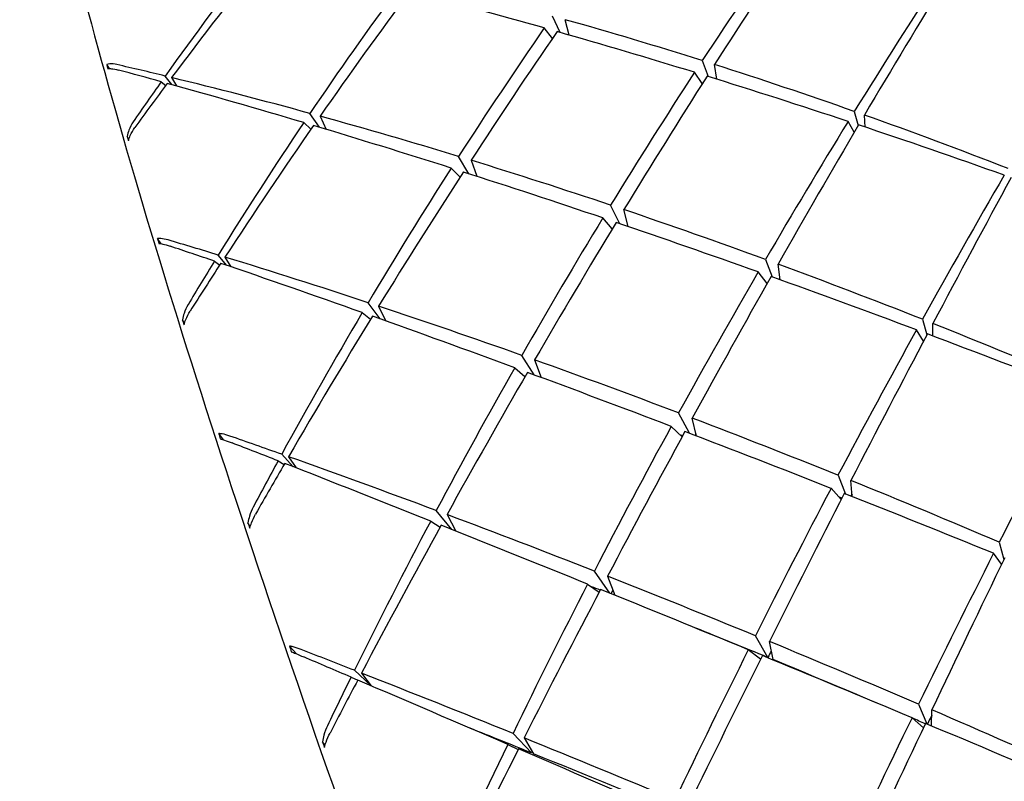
# Model space of a CAD drawing. Header units: inches. Extents: x 36 to 1719, y -84 to 1122.
# Tile 91 of 256: x 636.56 to 637.173, y 305.86 to 306.335. Entities that reach past the tile are written whole.
import ezdxf

# ---------------------------------------------------------------- set-up
doc = ezdxf.new("R2010")
doc.units = ezdxf.units.IN
doc.header["$LTSCALE"] = 48
doc.header["$MEASUREMENT"] = 0
doc.layers.add('Visible (ANSI)', color=7, linetype='Continuous', lineweight=30)

msp = doc.modelspace()

# ---------------------------------------------------------------- linework, layer by layer
at = {"layer": 'Visible (ANSI)'}
for p, q in [((636.89609, 306.3266), (636.89129, 306.33681)), ((636.90175, 306.32499), (636.89927, 306.33457)), ((636.89125, 306.32292), (636.88616, 306.32942)), ((636.98452, 306.30909), (636.98828, 306.29918)), ((636.61542, 306.30413), (636.61375, 306.30674)), ((636.98454, 306.29477), (636.97976, 306.30181)), ((636.99355, 306.29755), (636.99213, 306.30668)), ((636.64764, 306.29598), (636.65044, 306.29359)), ((636.65429, 306.29415), (636.65015, 306.29951)), ((636.65413, 306.29854), (636.65706, 306.29337)), ((637.07922, 306.27746), (637.0817, 306.26871)), ((636.74616, 306.26758), (636.74024, 306.27624)), ((636.74654, 306.27451), (636.75038, 306.26632)), ((637.07921, 306.26448), (637.07538, 306.27123)), ((637.08588, 306.26773), (637.08554, 306.27522)), ((636.73637, 306.27051), (636.74086, 306.26635)), ((636.62748, 306.26004), (636.62639, 306.26188)), ((636.83918, 306.23868), (636.83281, 306.24943)), ((636.84055, 306.24706), (636.84418, 306.23707)), ((636.82817, 306.2422), (636.83372, 306.23655)), ((636.93319, 306.20758), (636.92749, 306.2191)), ((636.93838, 306.20581), (636.93575, 306.21632)), ((636.92854, 306.20443), (636.92264, 306.21116)), ((636.64755, 306.19512), (636.64532, 306.19833)), ((636.68858, 306.18161), (636.68318, 306.18807)), ((636.68731, 306.1868), (636.69099, 306.18078)), ((637.02389, 306.18529), (637.02815, 306.1744)), ((636.68082, 306.18425), (636.68407, 306.18182)), ((637.03299, 306.17266), (637.03176, 306.1824)), ((637.02489, 306.17028), (637.01938, 306.17753)), ((636.78399, 306.1483), (636.7765, 306.15841)), ((636.78302, 306.15625), (636.78761, 306.147)), ((636.77285, 306.15225), (636.77802, 306.14811)), ((636.66214, 306.14563), (636.66085, 306.14767)), ((637.12163, 306.14805), (637.12435, 306.1383)), ((637.12806, 306.13768), (637.12814, 306.14546)), ((637.12234, 306.13448), (637.11798, 306.14146)), ((636.87996, 306.11343), (636.87219, 306.12563)), ((636.8678, 306.11792), (636.87414, 306.11237)), ((636.88017, 306.12279), (636.88424, 306.11184)), ((636.97653, 306.07709), (636.96984, 306.08979)), ((636.97196, 306.07484), (636.96524, 306.0814)), ((636.98096, 306.07539), (636.97835, 306.08655)), ((636.68647, 306.07305), (636.68347, 306.07695)), ((636.72984, 306.0563), (636.72267, 306.06404)), ((636.72694, 306.06253), (636.73158, 306.05562)), ((636.72045, 306.05997), (636.72413, 306.05769)), ((637.06906, 306.05097), (637.0738, 306.03928)), ((637.07791, 306.03766), (637.07714, 306.04771)), ((637.07103, 306.03579), (637.06477, 306.04284)), ((636.82852, 306.01728), (636.8189, 306.029)), ((636.82561, 306.02649), (636.83111, 306.01624)), ((636.7031, 306.01917), (636.70162, 306.02136)), ((636.81545, 306.02249), (636.8213, 306.01867)), ((637.16944, 306.00927), (637.17234, 305.99856)), ((637.1709, 305.99558), (637.16596, 306.00241)), ((636.92699, 305.97763), (636.91735, 305.99131)), ((636.91318, 305.98323), (636.92037, 305.97821)), ((636.92556, 305.98809), (636.93002, 305.97639)), ((637.02538, 305.93752), (637.01761, 305.95109)), ((637.02861, 305.93619), (637.02633, 305.9475)), ((636.73185, 305.93981), (636.72753, 305.94467)), ((637.02085, 305.93652), (637.01322, 305.94235)), ((636.77809, 305.92003), (636.76794, 305.92955)), ((636.77233, 305.92783), (636.77847, 305.91987)), ((636.76583, 305.92528), (636.76997, 305.92336)), ((637.11925, 305.90845), (637.12446, 305.89613)), ((637.12737, 305.89491), (637.12752, 305.9049)), ((637.12227, 305.89383), (637.11514, 305.90003)), ((636.74965, 305.88285), (636.74799, 305.8851)), ((636.8782, 305.87811), (636.86672, 305.89022)), ((636.8736, 305.88744), (636.87953, 305.87757)), ((636.86343, 305.88344), (636.87001, 305.88035))]:
    msp.add_line(p, q, dxfattribs=at)
for centre, major_axis, ratio, start_param, end_param in [((637.45234, 305.60649), (-0.74488, -1.49259), 0.453607, 4.397915, 4.458017), ((637.12094, 305.47617), (-0.74233, -1.57357), 0.295284, 4.239707, 4.300736), ((637.45234, 305.60649), (0.77035, 1.30965), 0.691787, 1.382413, 1.445008), ((637.12094, 305.47617), (-0.74607, -1.4566), 0.509257, 4.328573, 4.389601), ((637.45234, 305.60649), (-0.7441, -1.53344), 0.381789, 4.389793, 4.450821), ((637.12094, 305.47617), (-0.73921, -1.59708), 0.228401, 4.234346, 4.296941), ((637.45234, 305.60649), (0.753, 1.3835), 0.607919, 1.351767, 1.412795), ((637.12094, 305.47617), (-0.74465, -1.50376), 0.435041, 4.318803, 4.378905), ((637.45234, 305.60649), (-1.50833, 0.70252), 0.287354, 5.226651, 5.286753), ((637.12094, 305.47617), (-1.39338, 0.68968), 0.465095, 5.034213, 5.094315), ((637.45234, 305.60649), (-0.74681, -1.44313), 0.528736, 4.475182, 4.535284), ((637.12094, 305.47617), (-0.74387, -1.54256), 0.36395, 4.311683, 4.371479), ((637.45234, 305.60649), (-1.50833, 0.70252), 0.287354, 5.161201, 5.220997), ((636.92399, 305.77554), (0.322, -0.7821), 0.144302, 3.907998, 3.912596), ((637.12094, 305.47617), (-1.44915, 0.69543), 0.383329, 5.219529, 5.241162), ((637.45234, 305.60649), (-1.54736, 0.70665), 0.214966, 5.354243, 5.374394), ((637.45234, 305.60649), (-0.74488, -1.49259), 0.453607, 4.463365, 4.52316), ((637.12094, 305.47617), (-1.39338, 0.68968), 0.465095, 4.967836, 5.028865), ((637.45234, 305.60649), (0.77035, 1.30965), 0.691787, 1.447863, 1.468014), ((637.12094, 305.47617), (-1.44915, 0.69543), 0.383329, 5.155646, 5.216674), ((637.12094, 305.47617), (-0.74233, -1.57357), 0.295284, 4.306084, 4.366185), ((637.45234, 305.60649), (-1.50833, 0.70252), 0.287354, 5.095752, 5.155854), ((637.12094, 305.47617), (-0.74607, -1.4566), 0.509257, 4.392456, 4.414089), ((637.45234, 305.60649), (-1.54736, 0.70665), 0.214966, 5.288793, 5.351388), ((637.12094, 305.47617), (-1.44915, 0.69543), 0.383329, 5.091123, 5.151224), ((637.45234, 305.60649), (-0.7441, -1.53344), 0.381789, 4.455243, 4.515344), ((637.12094, 305.47617), (-1.39338, 0.68968), 0.465095, 4.90082, 4.963415), ((637.45234, 305.60649), (0.753, 1.3835), 0.607919, 1.417217, 1.479812), ((637.12094, 305.47617), (-0.74465, -1.50376), 0.435041, 4.383327, 4.444355), ((637.45234, 305.60649), (-1.54736, 0.70665), 0.214966, 5.223343, 5.284371), ((637.12094, 305.47617), (-0.73921, -1.59708), 0.228401, 4.301363, 4.362391), ((637.45234, 305.60649), (-1.50833, 0.70252), 0.287354, 5.030302, 5.09133), ((636.88021, 305.92979), (0.29465, -0.66166), 0.161462, 4.116304, 4.120902), ((637.12094, 305.47617), (-1.44915, 0.69543), 0.383329, 5.025979, 5.085775), ((637.45234, 305.60649), (-0.74681, -1.44313), 0.528736, 4.540632, 4.60166), ((637.12094, 305.47617), (-0.74387, -1.54256), 0.36395, 4.376827, 4.436929), ((637.45234, 305.60649), (-1.54736, 0.70665), 0.214966, 5.157893, 5.217995), ((637.45234, 305.60649), (-0.74284, -1.5664), 0.312569, 4.449481, 4.510509), ((637.12094, 305.47617), (-0.734, -1.61326), 0.162703, 4.29713, 4.359725), ((637.12094, 305.47617), (-1.44915, 0.69543), 0.383329, 4.960223, 5.020325), ((637.45234, 305.60649), (-0.74488, -1.49259), 0.453607, 4.528815, 4.588917), ((637.12094, 305.47617), (-0.74233, -1.57357), 0.295284, 4.37184, 4.431635), ((637.45234, 305.60649), (-1.54736, 0.70665), 0.214966, 5.092443, 5.152239), ((636.94437, 305.71394), (0.32949, -0.81041), 0.140975, 4.015716, 4.020313), ((637.12094, 305.47617), (-1.49726, 0.7012), 0.306316, 5.148488, 5.170121), ((637.45234, 305.60649), (-1.57931, 0.70873), 0.14535, 5.286723, 5.306874), ((637.12094, 305.47617), (-1.49726, 0.7012), 0.306316, 5.084605, 5.145633), ((637.45234, 305.60649), (0.753, 1.3835), 0.607919, 1.482667, 1.502818), ((637.12094, 305.47617), (-0.74465, -1.50376), 0.435041, 4.44721, 4.468843), ((637.45234, 305.60649), (-1.57931, 0.70873), 0.14535, 5.221273, 5.283868), ((637.12094, 305.47617), (-1.44915, 0.69543), 0.383329, 4.893847, 4.954875), ((637.45234, 305.60649), (-0.7441, -1.53344), 0.381789, 4.520692, 4.580488), ((637.12094, 305.47617), (-0.73921, -1.59708), 0.228401, 4.367739, 4.427841), ((637.45234, 305.60649), (-1.54736, 0.70665), 0.214966, 5.026993, 5.087095), ((637.12094, 305.47617), (-1.49726, 0.7012), 0.306316, 5.020081, 5.080183), ((637.45234, 305.60649), (-0.74681, -1.44313), 0.528736, 4.606082, 4.668676), ((637.12094, 305.47617), (-0.74387, -1.54256), 0.36395, 4.44135, 4.502378), ((637.45234, 305.60649), (-1.57931, 0.70873), 0.14535, 5.155823, 5.216852), ((636.89048, 305.88841), (0.29852, -0.69633), 0.159538, 4.263519, 4.268117), ((637.12094, 305.47617), (-1.44915, 0.69543), 0.383329, 4.82683, 4.889425), ((637.45234, 305.60649), (-0.74284, -1.5664), 0.312569, 4.514931, 4.575033), ((637.12094, 305.47617), (-0.734, -1.61326), 0.162703, 4.364147, 4.425175), ((637.45234, 305.60649), (-1.54736, 0.70665), 0.214966, 4.961544, 5.022572), ((637.45234, 305.60649), (-0.74488, -1.49259), 0.453607, 4.594264, 4.655293), ((637.12094, 305.47617), (-1.49726, 0.7012), 0.306316, 4.954938, 5.014733), ((637.12094, 305.47617), (-0.74233, -1.57357), 0.295284, 4.436983, 4.497085), ((637.45234, 305.60649), (-1.57931, 0.70873), 0.14535, 5.090373, 5.150475), ((637.45234, 305.60649), (-0.74019, -1.5918), 0.24529, 4.510798, 4.571826), ((637.45234, 305.60649), (-0.7441, -1.53344), 0.381789, 4.586142, 4.646244), ((637.12094, 305.47617), (-1.49726, 0.7012), 0.306316, 4.889182, 4.949284), ((636.96728, 305.64806), (0.33589, -0.83327), 0.13832, 4.116953, 4.121548), ((637.12094, 305.47617), (-1.5381, 0.70578), 0.233099, 5.079349, 5.100982), ((637.12094, 305.47617), (-0.73921, -1.59708), 0.228401, 4.433495, 4.493291), ((637.12094, 305.47617), (-1.46132, 0.68437), 0.306316, 4.955717, 4.956861), ((637.45234, 305.60649), (-1.57931, 0.70873), 0.14535, 5.024924, 5.084719), ((637.45234, 305.60649), (-0.72624, -1.49664), 0.381789, 4.581471, 4.582187), ((637.45234, 305.60649), (-1.60426, 0.70832), 0.077803, 5.220168, 5.240319), ((637.12094, 305.47617), (-1.5381, 0.70578), 0.233099, 5.015465, 5.076493), ((637.45234, 305.60649), (-0.74681, -1.44313), 0.528736, 4.671531, 4.691682), ((637.12094, 305.47617), (-0.74387, -1.54256), 0.36395, 4.505233, 4.526867), ((637.45234, 305.60649), (-1.60426, 0.70832), 0.077803, 5.154718, 5.217313), ((637.12094, 305.47617), (-1.49726, 0.7012), 0.306316, 4.822806, 4.883834), ((637.45234, 305.60649), (-0.74284, -1.5664), 0.312569, 4.580381, 4.640176), ((637.12094, 305.47617), (-0.734, -1.61326), 0.162703, 4.430523, 4.490625), ((637.45234, 305.60649), (-1.57931, 0.70873), 0.14535, 4.959474, 5.019576), ((637.45234, 305.60649), (-0.72502, -1.5288), 0.312569, 4.575642, 4.576586), ((637.12094, 305.47617), (-1.46132, 0.68437), 0.306316, 4.888376, 4.889715), ((637.12094, 305.47617), (-1.5381, 0.70578), 0.233099, 4.950942, 5.011044), ((636.90431, 305.83964), (0.30451, -0.73212), 0.155664, 4.397439, 4.402035), ((637.45234, 305.60649), (-0.74488, -1.49259), 0.453607, 4.659714, 4.722309), ((637.12094, 305.47617), (-0.74233, -1.57357), 0.295284, 4.501507, 4.562535), ((637.45234, 305.60649), (-1.60426, 0.70832), 0.077803, 5.089268, 5.150296), ((637.45234, 305.60649), (-0.74019, -1.5918), 0.24529, 4.576248, 4.63635), ((637.12094, 305.47617), (-0.72635, -1.62221), 0.097626, 4.427841, 4.488869), ((637.45234, 305.60649), (-0.7441, -1.53344), 0.381789, 4.651592, 4.71262), ((637.12094, 305.47617), (-1.5381, 0.70578), 0.233099, 4.885798, 4.945594), ((637.12094, 305.47617), (-0.73921, -1.59708), 0.228401, 4.498639, 4.558741), ((637.12094, 305.47617), (-1.50118, 0.68884), 0.233099, 4.951764, 4.955404), ((637.45234, 305.60649), (-1.60426, 0.70832), 0.077803, 5.023818, 5.08392), ((637.45234, 305.60649), (-0.72624, -1.49664), 0.381789, 4.648011, 4.649468), ((637.12094, 305.47617), (-1.50118, 0.68884), 0.233099, 4.882284, 4.912071), ((637.12094, 305.47617), (-1.5381, 0.70578), 0.233099, 4.820042, 4.880144), ((636.99175, 305.57983), (0.33999, -0.84865), 0.136469, 4.214084, 4.218682), ((637.12094, 305.47617), (-1.57185, 0.70842), 0.162847, 5.011546, 5.033179), ((637.45234, 305.60649), (-0.74284, -1.5664), 0.312569, 4.64583, 4.705932), ((637.45234, 305.60649), (-0.72502, -1.5288), 0.312569, 4.640897, 4.64369), ((637.45234, 305.60649), (-1.62222, 0.70513), 0.011691, 5.154427, 5.174578), ((637.12094, 305.47617), (-0.734, -1.61326), 0.162703, 4.496279, 4.556075), ((637.45234, 305.60649), (-1.60426, 0.70832), 0.077803, 4.958368, 5.018164), ((637.12094, 305.47617), (-1.50118, 0.68884), 0.233099, 4.837484, 4.880144), ((637.12094, 305.47617), (-1.57185, 0.70842), 0.162847, 4.947663, 5.008691), ((637.45234, 305.60649), (-0.74488, -1.49259), 0.453607, 4.725164, 4.745315), ((637.12094, 305.47617), (-0.74233, -1.57357), 0.295284, 4.56539, 4.587023), ((637.45234, 305.60649), (-1.62222, 0.70513), 0.011691, 5.088977, 5.151572), ((637.12094, 305.47617), (-1.5381, 0.70578), 0.233099, 4.753666, 4.814694), ((637.45234, 305.60649), (-0.74019, -1.5918), 0.24529, 4.641698, 4.701493), ((637.12094, 305.47617), (-1.50118, 0.68884), 0.233099, 4.817292, 4.822513), ((637.45234, 305.60649), (-0.72242, -1.5536), 0.24529, 4.636044, 4.639721), ((637.12094, 305.47617), (-1.53412, 0.69142), 0.162847, 4.944118, 4.969247), ((637.12094, 305.47617), (-0.72635, -1.62221), 0.097626, 4.494217, 4.554319), ((637.45234, 305.60649), (-1.60426, 0.70832), 0.077803, 4.892918, 4.95302), ((636.92109, 305.78465), (0.31142, -0.76605), 0.150962, 4.519834, 4.524431), ((637.12094, 305.47617), (-1.57185, 0.70842), 0.162847, 4.883139, 4.943241), ((637.45234, 305.60649), (-0.7441, -1.53344), 0.381789, 4.717042, 4.779637), ((637.12094, 305.47617), (-0.73921, -1.59708), 0.228401, 4.563162, 4.62419), ((637.45234, 305.60649), (-1.62222, 0.70513), 0.011691, 5.023527, 5.084556), ((637.45234, 305.60649), (-0.72624, -1.49664), 0.381789, 4.715546, 4.716165), ((637.12094, 305.47617), (-1.53412, 0.69142), 0.162847, 4.879618, 4.943241)]:
    msp.add_ellipse(centre, major_axis=major_axis, ratio=ratio, start_param=start_param, end_param=end_param, dxfattribs=at)
for points, knots in [([(636.56971, 306.59997), (636.56012, 306.58892), (636.55952, 306.57288), (636.56257, 306.51101), (636.57363, 306.45207), (636.61144, 306.3017), (636.63733, 306.21249), (636.70137, 306.0111), (636.73946, 305.89906), (636.82404, 305.66327), (636.87051, 305.53956), (636.96715, 305.29292), (637.0173, 305.17002), (637.11622, 304.9374), (637.16499, 304.82773), (637.25623, 304.63264), (637.29869, 304.54727), (637.37319, 304.40921), (637.40509, 304.35674), (637.45138, 304.29539), (637.46565, 304.27838), (637.48461, 304.2778)], [4.09893, 4.09893, 4.09893, 4.09893, 4.305817, 4.305817, 4.646681, 4.646681, 4.968729, 4.968729, 5.289332, 5.289332, 5.609624, 5.609624, 5.929847, 5.929847, 6.250127, 6.250127, 6.570681, 6.570681, 6.89245, 6.89245, 7.157761, 7.157761, 7.157761, 7.157761]), ([(636.62005, 306.30663), (636.61855, 306.30697), (636.61689, 306.30716), (636.61501, 306.30705), (636.61433, 306.30693), (636.61375, 306.30674)], [0, 0, 0, 0, 0.01468772, 0.01468772, 0.02281833, 0.02281833, 0.02281833, 0.02281833]), ([(636.6144, 306.30409), (636.61507, 306.30415), (636.61586, 306.30414), (636.61784, 306.30395), (636.61948, 306.30364), (636.621, 306.30324)], [0.16538083, 0.16538083, 0.16538083, 0.16538083, 0.17536928, 0.17536928, 0.19052615, 0.19052615, 0.19052615, 0.19052615]), ([(636.63016, 306.27097), (636.62917, 306.26953), (636.62817, 306.26757), (636.62708, 306.26462), (636.62669, 306.26324), (636.62639, 306.26188)], [0, 0, 0, 0, 0.01515687, 0.01515687, 0.02514531, 0.02514531, 0.02514531, 0.02514531]), ([(636.62724, 306.25923), (636.62756, 306.26034), (636.62796, 306.26146), (636.62911, 306.26414), (636.63018, 306.26603), (636.63119, 306.26742)], [0.15981607, 0.15981607, 0.15981607, 0.15981607, 0.16794668, 0.16794668, 0.1826344, 0.1826344, 0.1826344, 0.1826344]), ([(636.65196, 306.19746), (636.6504, 306.19792), (636.64867, 306.19827), (636.64668, 306.19842), (636.64595, 306.19841), (636.64532, 306.19833)], [0, 0, 0, 0, 0.01468772, 0.01468772, 0.02281833, 0.02281833, 0.02281833, 0.02281833]), ([(636.64615, 306.19533), (636.64688, 306.19525), (636.64773, 306.1951), (636.64984, 306.19463), (636.65156, 306.19414), (636.65314, 306.19361)], [0.16538083, 0.16538083, 0.16538083, 0.16538083, 0.17536928, 0.17536928, 0.19052615, 0.19052615, 0.19052615, 0.19052615]), ([(636.66437, 306.15718), (636.66344, 306.15562), (636.66251, 306.15354), (636.66149, 306.15048), (636.66112, 306.14906), (636.66085, 306.14767)], [0, 0, 0, 0, 0.01515687, 0.01515687, 0.02514531, 0.02514531, 0.02514531, 0.02514531]), ([(636.66187, 306.14469), (636.66218, 306.1458), (636.66256, 306.14694), (636.66365, 306.1497), (636.66466, 306.15168), (636.66562, 306.15318)], [0.15981607, 0.15981607, 0.15981607, 0.15981607, 0.16794668, 0.16794668, 0.1826344, 0.1826344, 0.1826344, 0.1826344]), ([(636.69043, 306.07537), (636.68882, 306.07593), (636.68701, 306.07644), (636.68491, 306.07683), (636.68414, 306.07692), (636.68347, 306.07695)], [0, 0, 0, 0, 0.01468772, 0.01468772, 0.02281833, 0.02281833, 0.02281833, 0.02281833]), ([(636.68445, 306.07366), (636.68523, 306.07344), (636.68615, 306.07316), (636.68837, 306.07242), (636.69017, 306.07176), (636.69181, 306.07113)], [0.16538083, 0.16538083, 0.16538083, 0.16538083, 0.17536928, 0.17536928, 0.19052615, 0.19052615, 0.19052615, 0.19052615]), ([(636.70493, 306.03115), (636.70405, 306.02949), (636.70317, 306.02733), (636.70222, 306.0242), (636.70187, 306.02275), (636.70162, 306.02136)], [0, 0, 0, 0, 0.01515687, 0.01515687, 0.02514531, 0.02514531, 0.02514531, 0.02514531]), ([(636.70279, 306.01809), (636.70309, 306.0192), (636.70346, 306.02034), (636.7045, 306.02314), (636.70547, 306.0252), (636.70638, 306.02679)], [0.15983274, 0.15983274, 0.15983274, 0.15983274, 0.16796335, 0.16796335, 0.18265107, 0.18265107, 0.18265107, 0.18265107]), ([(636.73479, 305.94246), (636.73313, 305.9431), (636.73126, 305.94373), (636.72906, 305.94435), (636.72825, 305.94454), (636.72753, 305.94467)], [0, 0, 0, 0, 0.01468772, 0.01468772, 0.02281833, 0.02281833, 0.02281833, 0.02281833]), ([(636.72865, 305.94114), (636.72949, 305.94079), (636.73046, 305.94039), (636.7328, 305.93941), (636.73467, 305.93861), (636.73636, 305.93789)], [0.16538083, 0.16538083, 0.16538083, 0.16538083, 0.17536928, 0.17536928, 0.19052615, 0.19052615, 0.19052615, 0.19052615]), ([(636.75114, 305.89505), (636.7503, 305.89332), (636.74947, 305.8911), (636.74856, 305.88793), (636.74823, 305.88648), (636.74799, 305.8851)], [0, 0, 0, 0, 0.01515687, 0.01515687, 0.02514531, 0.02514531, 0.02514531, 0.02514531]), ([(636.74929, 305.8816), (636.74959, 305.88268), (636.74995, 305.88381), (636.75097, 305.88663), (636.7519, 305.88873), (636.75276, 305.8904)], [0.15981607, 0.15981607, 0.15981607, 0.15981607, 0.16794668, 0.16794668, 0.1826344, 0.1826344, 0.1826344, 0.1826344])]:
    msp.add_open_spline(points, degree=3, knots=knots, dxfattribs=at)

doc.saveas('drawing.dxf')
